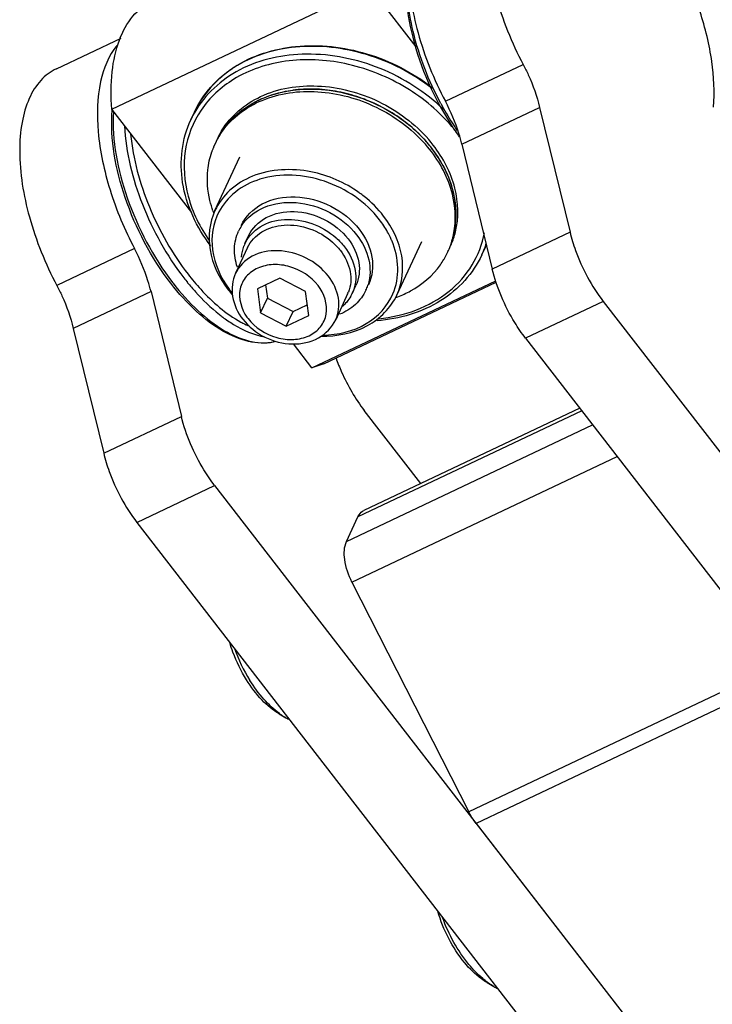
# Model space of a CAD drawing. Header units: millimetres. Extents: x 0 to 7560, y 0 to 5346.
# Tile 218 of 242: x 5808 to 5842, y 4158 to 4207. Entities that reach past the tile are written whole.
import ezdxf

# ---------------------------------------------------------------- set-up
doc = ezdxf.new("R2010")
doc.units = ezdxf.units.MM
for name, color, linetype in [('DUMMY_BOLT_M3_8_SWPW_PBL877', 7, 'Continuous'), ('DUMMY_BOLT_M5_10_PBL1054', 7, 'Continuous'), ('DUMMY_BOLT_M5_10_PBL1055', 7, 'Continuous'), ('M2002401_PBL938', 7, 'Continuous'), ('M2002501_PBL876', 7, 'Continuous'), ('M2302201_PBL884', 7, 'Continuous'), ('M2302401_PBL930', 7, 'Continuous'), ('M2302601_PBL878', 7, 'Continuous'), ('MISUMI_BD-13_PBL1633', 7, 'Continuous'), ('MISUMI_BD-13_PBL881', 7, 'Continuous'), ('NSK_F687ZZ1_PBL1634', 7, 'Continuous'), ('NSK_F687ZZ1_PBL1635', 7, 'Continuous'), ('NSK_F687ZZ1_PBL875', 7, 'Continuous')]:
    doc.layers.add(name, color=color, linetype=linetype)

msp = doc.modelspace()

# ---------------------------------------------------------------- linework, layer by layer
at = {"layer": 'DUMMY_BOLT_M3_8_SWPW_PBL877', "color": 7}
for p, q in [((5818.926, 4195.604), (5819.108, 4195.994)), ((5819.056, 4195.408), (5818.461, 4194.125)), ((5820.665, 4193.884), (5819.546, 4193.354)), ((5819.954, 4193.547), (5820.043, 4192.884)), ((5821.945, 4193.219), (5820.665, 4193.884)), ((5824.278, 4193.12), (5824.459, 4193.51)), ((5819.546, 4193.354), (5819.707, 4192.159)), ((5822.106, 4192.023), (5821.945, 4193.219)), ((5824.045, 4193.092), (5823.45, 4191.81)), ((5819.707, 4192.159), (5820.043, 4192.884)), ((5820.043, 4192.884), (5821.323, 4192.218)), ((5821.323, 4192.218), (5822.034, 4192.555)), ((5819.707, 4192.159), (5820.987, 4191.493)), ((5820.987, 4191.493), (5821.323, 4192.218)), ((5820.987, 4191.493), (5822.106, 4192.023))]:
    msp.add_line(p, q, dxfattribs=at)
for centre, radius, start, end in [((5820.606, 4195.295), 2.204, 147.1894, 154.9102), ((5820.588, 4194.83), 1.833, 154.9252, 159.2293), ((5822.988, 4194.196), 2.173, 334.9246, 341.7773), ((5822.993, 4194.194), 2.167, 341.786, 342.7605), ((5822.48, 4193.819), 1.725, 335.1134, 338.179), ((5822.601, 4193.901), 1.85, 329.9979, 334.9211)]:
    msp.add_arc(centre, radius, start, end, dxfattribs=at)
at = {"layer": 'DUMMY_BOLT_M3_8_SWPW_PBL877', "color": 2}
msp.add_arc((5820.892, 4193.264), 2.29, 215.4136, 217.749, dxfattribs=at)
at = {"layer": 'DUMMY_BOLT_M3_8_SWPW_PBL877', "color": 7}
for points, knots in [([(5818.74, 4196.508), (5818.952, 4196.96), (5819.773, 4197.763), (5821.494, 4198.062), (5823.26, 4197.588), (5824.253, 4196.797), (5824.626, 4196.316)], [0, 0, 0, 0, 0.218711, 0.464481, 0.733318, 1, 1, 1, 1]), ([(5818.754, 4196.489), (5819.016, 4196.894), (5819.882, 4197.566), (5821.538, 4197.758), (5823.21, 4197.255), (5824.143, 4196.494), (5824.496, 4196.037)], [0, 0, 0, 0, 0.220525, 0.468145, 0.735772, 1, 1, 1, 1]), ([(5819.108, 4195.994), (5819.285, 4196.375), (5819.977, 4197.054), (5821.428, 4197.308), (5822.918, 4196.908), (5823.756, 4196.241), (5824.07, 4195.835)], [0, 0, 0, 0, 0.218683, 0.464416, 0.733296, 1, 1, 1, 1]), ([(5818.928, 4195.607), (5819.088, 4195.949), (5819.673, 4196.567), (5820.933, 4196.899), (5822.295, 4196.685), (5823.121, 4196.202), (5823.472, 4195.889)], [0, 0, 0, 0, 0.218955, 0.461299, 0.727569, 1, 1, 1, 1]), ([(5819.056, 4195.408), (5819.204, 4195.727), (5819.748, 4196.303), (5820.919, 4196.616), (5822.188, 4196.419), (5822.957, 4195.972), (5823.285, 4195.682)], [0, 0, 0, 0, 0.218976, 0.461257, 0.727579, 1, 1, 1, 1]), ([(5818.547, 4194.428), (5818.446, 4194.726), (5818.342, 4195.344), (5818.485, 4195.96), (5818.611, 4196.229)], [0, 0, 0, 0, 0.513871, 1, 1, 1, 1]), ([(5824.496, 4196.037), (5824.777, 4195.674), (5825.196, 4194.871), (5825.187, 4193.949), (5825.063, 4193.552)], [0, 0, 0, 0, 0.524572, 1, 1, 1, 1]), ([(5824.626, 4196.316), (5824.938, 4195.913), (5825.391, 4195.004), (5825.28, 4193.97), (5825.086, 4193.554)], [0, 0, 0, 0, 0.526265, 1, 1, 1, 1]), ([(5823.889, 4195.445), (5824.152, 4195.105), (5824.534, 4194.339), (5824.441, 4193.468), (5824.276, 4193.117)], [0, 0, 0, 0, 0.526265, 1, 1, 1, 1]), ([(5824.07, 4195.835), (5824.333, 4195.496), (5824.715, 4194.731), (5824.622, 4193.861), (5824.459, 4193.511)], [0, 0, 0, 0, 0.526253, 1, 1, 1, 1]), ([(5823.682, 4195.26), (5823.918, 4194.956), (5824.263, 4194.276), (5824.21, 4193.499), (5824.081, 4193.177)], [0, 0, 0, 0, 0.525716, 1, 1, 1, 1]), ([(5818.461, 4194.125), (5818.297, 4193.772), (5818.196, 4192.919), (5818.563, 4192.162), (5818.816, 4191.835)], [0, 0, 0, 0, 0.485099, 1, 1, 1, 1]), ([(5824.956, 4193.275), (5824.832, 4193.01), (5824.462, 4192.513), (5823.934, 4192.196), (5823.648, 4192.08)], [0, 0, 0, 0, 0.486861, 1, 1, 1, 1]), ([(5818.816, 4191.835), (5819.104, 4191.463), (5819.872, 4190.852), (5821.255, 4190.495), (5822.622, 4190.768), (5823.274, 4191.432), (5823.45, 4191.81)], [0, 0, 0, 0, 0.26089, 0.523022, 0.769387, 1, 1, 1, 1])]:
    msp.add_open_spline(points, degree=3, knots=knots, dxfattribs=at)
for points in [[(5823.472, 4195.889), (5823.624, 4195.754), (5823.765, 4195.606), (5823.889, 4195.445)], [(5818.757, 4194.93), (5818.769, 4195.117), (5818.808, 4195.304), (5818.874, 4195.48)], [(5823.285, 4195.682), (5823.43, 4195.554), (5823.564, 4195.413), (5823.682, 4195.26)], [(5824.203, 4192.976), (5824.087, 4192.776), (5823.931, 4192.595), (5823.752, 4192.448)]]:
    msp.add_open_spline(points, degree=3, dxfattribs=at)
at = {"layer": 'DUMMY_BOLT_M3_8_SWPW_PBL877', "color": 2}
for points, knots in [([(5823.087, 4193.977), (5822.794, 4194.356), (5822.013, 4194.977), (5820.624, 4195.35), (5819.272, 4195.113), (5818.626, 4194.481), (5818.461, 4194.125)], [0, 0, 0, 0, 0.266702, 0.53558, 0.781315, 1, 1, 1, 1]), ([(5822.57, 4193.515), (5822.226, 4193.96), (5821.457, 4194.457), (5820.351, 4194.6), (5819.569, 4194.439), (5818.956, 4194.005), (5818.508, 4193.124), (5818.746, 4192.331), (5819.026, 4191.937)], [0, 0, 0, 0, 0.273916, 0.410605, 0.537517, 0.653588, 0.764454, 1, 1, 1, 1]), ([(5823.449, 4191.81), (5823.601, 4192.137), (5823.688, 4192.948), (5823.332, 4193.661), (5823.087, 4193.977)], [0, 0, 0, 0, 0.473746, 1, 1, 1, 1]), ([(5819.082, 4191.862), (5819.431, 4191.412), (5820.214, 4190.91), (5821.335, 4190.777), (5822.123, 4190.954), (5822.731, 4191.412), (5823.15, 4192.327), (5822.873, 4193.124), (5822.57, 4193.515)], [0, 0, 0, 0, 0.273747, 0.410108, 0.536387, 0.651827, 0.762618, 1, 1, 1, 1])]:
    msp.add_open_spline(points, degree=3, knots=knots, dxfattribs=at)
at = {"layer": 'DUMMY_BOLT_M5_10_PBL1054', "color": 7}
msp.add_line((5831.001, 4158.764), (5831.336, 4158.569), dxfattribs=at)
msp.add_arc((5832.824, 4161.122), 2.955, 239.7767, 243.966, dxfattribs=at)
for points, knots in [([(5829.873, 4159.764), (5829.569, 4160.133), (5829.041, 4160.952), (5828.677, 4161.855), (5828.543, 4162.324)], [0, 0, 0, 0, 0.494939, 1, 1, 1, 1]), ([(5830.092, 4159.673), (5829.811, 4160.014), (5829.307, 4160.764), (5828.933, 4161.585), (5828.779, 4162.015)], [0, 0, 0, 0, 0.492089, 1, 1, 1, 1]), ([(5831.001, 4158.764), (5830.902, 4158.822), (5830.481, 4159.101), (5830.121, 4159.464), (5829.873, 4159.764)], [0, 0, 0, 0, 0.226984, 1, 1, 1, 1]), ([(5831.017, 4158.779), (5830.936, 4158.839), (5830.6, 4159.106), (5830.301, 4159.419), (5830.092, 4159.673)], [0, 0, 0, 0, 0.234127, 1, 1, 1, 1]), ([(5831.336, 4158.569), (5831.31, 4158.584), (5831.2, 4158.65), (5831.095, 4158.722), (5831.017, 4158.779)], [0, 0, 0, 0, 0.242937, 1, 1, 1, 1])]:
    msp.add_open_spline(points, degree=3, knots=knots, dxfattribs=at)
at = {"layer": 'DUMMY_BOLT_M5_10_PBL1055', "color": 7}
msp.add_line((5820.627, 4172.163), (5820.963, 4171.968), dxfattribs=at)
for centre, radius, start, end in [((5826.1, 4178.167), 8.173, 199.6626, 212.0369), ((5822.448, 4174.517), 2.95, 239.7724, 243.9961)]:
    msp.add_arc(centre, radius, start, end, dxfattribs=at)
for points, knots in [([(5819.005, 4173.852), (5818.732, 4174.287), (5818.43, 4174.905), (5818.218, 4175.554), (5818.172, 4175.716)], [0, 0, 0, 0, 0.752939, 1, 1, 1, 1]), ([(5820.627, 4172.163), (5820.313, 4172.346), (5819.705, 4172.863), (5819.229, 4173.494), (5819.005, 4173.852)], [0, 0, 0, 0, 0.46231, 1, 1, 1, 1]), ([(5820.642, 4172.179), (5820.361, 4172.386), (5819.82, 4172.901), (5819.38, 4173.501), (5819.172, 4173.832)], [0, 0, 0, 0, 0.471938, 1, 1, 1, 1]), ([(5820.963, 4171.968), (5820.936, 4171.984), (5820.826, 4172.05), (5820.72, 4172.122), (5820.642, 4172.179)], [0, 0, 0, 0, 0.242922, 1, 1, 1, 1])]:
    msp.add_open_spline(points, degree=3, knots=knots, dxfattribs=at)
at = {"layer": 'M2002401_PBL938', "color": 7}
for p, q in [((5812.287, 4202.305), (5825.154, 4208.402)), ((5827.465, 4205.417), (5825.154, 4208.402)), ((5816.274, 4197.155), (5812.287, 4202.305)), ((5822.269, 4189.412), (5831.436, 4193.755)), ((5822.853, 4189.61), (5831.457, 4193.686)), ((5822.269, 4189.412), (5821.349, 4190.6)), ((5822.851, 4189.609), (5822.269, 4189.412))]:
    msp.add_line(p, q, dxfattribs=at)
msp.add_open_spline([(5812.287, 4202.305), (5812.24, 4202.926), (5812.239, 4204.094), (5812.57, 4205.691), (5813.233, 4206.951), (5813.928, 4207.512), (5814.293, 4207.685)], degree=3, knots=[0, 0, 0, 0, 0.308262, 0.574207, 0.800025, 1, 1, 1, 1], dxfattribs=at)
at = {"layer": 'M2002501_PBL876', "color": 7}
for p, q in [((5817.429, 4197.247), (5818.672, 4199.924)), ((5826.5, 4193.038), (5827.742, 4195.714))]:
    msp.add_line(p, q, dxfattribs=at)
for centre, radius, start, end in [((5821.097, 4193.192), 6.075, 54.2966, 54.5385), ((5821.102, 4193.199), 6.067, 51.6562, 54.2974), ((5821.817, 4193.832), 4.831, 29.0168, 37.8068), ((5822.136, 4194.014), 4.464, 25.0205, 28.9623), ((5822.295, 4194.09), 4.287, 23.6271, 25.0037), ((5822.355, 4194.116), 4.221, 22.7777, 23.6252), ((5822.31, 4196.576), 5.34, 217.764, 221.2466), ((5822.148, 4196.331), 5.003, 216.7469, 217.7477), ((5822.226, 4196.392), 5.102, 217.7524, 219.7876)]:
    msp.add_arc(centre, radius, start, end, dxfattribs=at)
for points, knots in [([(5822.218, 4199.18), (5821.263, 4199.37), (5819.739, 4199.307), (5818.138, 4198.341), (5817.606, 4197.628), (5817.429, 4197.247)], [0, 0, 0, 0, 0.530678, 0.771523, 1, 1, 1, 1]), ([(5819.675, 4198.809), (5819.236, 4198.673), (5818.418, 4198.265), (5817.823, 4197.562), (5817.622, 4197.18)], [0, 0, 0, 0, 0.515816, 1, 1, 1, 1]), ([(5825.634, 4196.794), (5824.952, 4197.674), (5823.043, 4198.99), (5820.701, 4199.129), (5819.675, 4198.809)], [0, 0, 0, 0, 0.508868, 1, 1, 1, 1]), ([(5817.429, 4197.247), (5817.154, 4196.652), (5816.996, 4195.178), (5817.643, 4193.882), (5818.089, 4193.306)], [0, 0, 0, 0, 0.473785, 1, 1, 1, 1]), ([(5817.622, 4197.18), (5817.326, 4196.615), (5817.113, 4195.183), (5817.716, 4193.905), (5818.139, 4193.338)], [0, 0, 0, 0, 0.474164, 1, 1, 1, 1]), ([(5826.5, 4193.038), (5826.776, 4193.633), (5826.933, 4195.107), (5826.286, 4196.403), (5825.84, 4196.979)], [0, 0, 0, 0, 0.473785, 1, 1, 1, 1]), ([(5826.308, 4193.103), (5826.478, 4193.505), (5826.643, 4194.423), (5826.428, 4195.322), (5826.248, 4195.751)], [0, 0, 0, 0, 0.484219, 1, 1, 1, 1]), ([(5822.713, 4190.993), (5823.504, 4190.976), (5825.052, 4191.258), (5826.203, 4192.397), (5826.5, 4193.038)], [0, 0, 0, 0, 0.528734, 1, 1, 1, 1]), ([(5822.812, 4191.047), (5823.557, 4191.056), (5825.007, 4191.374), (5826.048, 4192.489), (5826.308, 4193.103)], [0, 0, 0, 0, 0.527667, 1, 1, 1, 1])]:
    msp.add_open_spline(points, degree=3, knots=knots, dxfattribs=at)
for points in [[(5824.622, 4198.14), (5823.911, 4198.647), (5823.074, 4199.009), (5822.218, 4199.18)], [(5825.84, 4196.979), (5825.559, 4197.343), (5825.227, 4197.671), (5824.866, 4197.957)]]:
    msp.add_open_spline(points, degree=3, dxfattribs=at)
at = {"layer": 'M2302201_PBL884', "color": 2}
for p, q in [((5828.922, 4202.697), (5832.798, 4204.533)), ((5829.744, 4200.553), (5833.62, 4202.389)), ((5835.135, 4196.173), (5831.26, 4194.337)), ((5836.794, 4192.724), (5832.918, 4190.888))]:
    msp.add_line(p, q, dxfattribs=at)
at = {"layer": 'M2302201_PBL884', "color": 7}
for p, q in [((5833.62, 4202.389), (5835.135, 4196.173)), ((5829.744, 4200.553), (5831.26, 4194.337)), ((5836.794, 4192.724), (5861.596, 4160.689)), ((5832.918, 4190.888), (5857.72, 4158.853))]:
    msp.add_line(p, q, dxfattribs=at)
for points, knots in [([(5842.288, 4202.411), (5842.353, 4203.163), (5842.267, 4204.784), (5841.671, 4207.231), (5840.647, 4209.679), (5839.282, 4211.915), (5837.693, 4213.753), (5836.006, 4215.037), (5834.323, 4215.677), (5833.213, 4215.542), (5832.78, 4215.337)], [0, 0, 0, 0, 0.12618, 0.268873, 0.419569, 0.568305, 0.705465, 0.823593, 0.919868, 1, 1, 1, 1]), ([(5832.78, 4215.337), (5832.488, 4215.199), (5831.93, 4214.772), (5831.352, 4213.822), (5831.011, 4212.611), (5830.868, 4210.608), (5831.343, 4207.8), (5832.224, 4205.618), (5832.798, 4204.533)], [0, 0, 0, 0, 0.082811, 0.174414, 0.280243, 0.401933, 0.685888, 1, 1, 1, 1]), ([(5828.905, 4213.501), (5828.612, 4213.363), (5828.054, 4212.936), (5827.476, 4211.986), (5827.135, 4210.775), (5826.992, 4208.772), (5827.467, 4205.964), (5828.348, 4203.782), (5828.922, 4202.697)], [0, 0, 0, 0, 0.082811, 0.174414, 0.280243, 0.401933, 0.685888, 1, 1, 1, 1]), ([(5832.798, 4204.533), (5832.889, 4204.361), (5833.226, 4203.673), (5833.484, 4202.945), (5833.62, 4202.389)], [0, 0, 0, 0, 0.25373, 1, 1, 1, 1]), ([(5829.744, 4200.553), (5829.699, 4200.735), (5829.493, 4201.473), (5829.193, 4202.185), (5828.922, 4202.697)], [0, 0, 0, 0, 0.244208, 1, 1, 1, 1]), ([(5835.135, 4196.173), (5835.211, 4195.865), (5835.585, 4194.64), (5836.204, 4193.486), (5836.794, 4192.724)], [0, 0, 0, 0, 0.247707, 1, 1, 1, 1]), ([(5832.918, 4190.888), (5832.725, 4191.138), (5832.001, 4192.195), (5831.488, 4193.399), (5831.26, 4194.337)], [0, 0, 0, 0, 0.24648, 1, 1, 1, 1])]:
    msp.add_open_spline(points, degree=3, knots=knots, dxfattribs=at)
at = {"layer": 'M2302401_PBL930', "color": 7}
for p, q in [((5809.525, 4204.32), (5812.745, 4205.845)), ((5814.241, 4193.208), (5815.756, 4186.992)), ((5810.365, 4191.372), (5811.881, 4185.156)), ((5827.693, 4183.648), (5824.878, 4187.283)), ((5817.415, 4183.543), (5842.217, 4151.508)), ((5813.539, 4181.707), (5838.341, 4149.671))]:
    msp.add_line(p, q, dxfattribs=at)
at = {"layer": 'M2302401_PBL930', "color": 2}
for p, q in [((5813.419, 4195.352), (5809.543, 4193.516)), ((5814.241, 4193.208), (5810.365, 4191.372)), ((5811.881, 4185.156), (5815.756, 4186.992)), ((5813.539, 4181.707), (5817.415, 4183.543))]:
    msp.add_line(p, q, dxfattribs=at)
at = {"layer": 'M2302401_PBL930', "color": 7}
for points, knots in [([(5812.54, 4205.479), (5812.119, 4204.976), (5811.555, 4203.521), (5811.52, 4201.022), (5812.127, 4198.185), (5812.924, 4196.288), (5813.419, 4195.352)], [0, 0, 0, 0, 0.185544, 0.421743, 0.700573, 1, 1, 1, 1]), ([(5809.526, 4204.32), (5809.233, 4204.182), (5808.675, 4203.755), (5808.097, 4202.804), (5807.756, 4201.594), (5807.613, 4199.591), (5808.088, 4196.783), (5808.969, 4194.6), (5809.543, 4193.516)], [0, 0, 0, 0, 0.082811, 0.174414, 0.280243, 0.401933, 0.685888, 1, 1, 1, 1]), ([(5814.241, 4193.208), (5814.196, 4193.39), (5813.989, 4194.128), (5813.69, 4194.84), (5813.419, 4195.352)], [0, 0, 0, 0, 0.244208, 1, 1, 1, 1]), ([(5809.543, 4193.516), (5809.634, 4193.344), (5809.972, 4192.656), (5810.229, 4191.927), (5810.365, 4191.372)], [0, 0, 0, 0, 0.25373, 1, 1, 1, 1]), ([(5823.466, 4189.902), (5823.549, 4189.665), (5823.916, 4188.741), (5824.423, 4187.871), (5824.878, 4187.283)], [0, 0, 0, 0, 0.252527, 1, 1, 1, 1]), ([(5817.415, 4183.543), (5817.222, 4183.793), (5816.498, 4184.85), (5815.985, 4186.054), (5815.756, 4186.992)], [0, 0, 0, 0, 0.24648, 1, 1, 1, 1]), ([(5811.881, 4185.156), (5811.956, 4184.847), (5812.33, 4183.622), (5812.949, 4182.469), (5813.539, 4181.707)], [0, 0, 0, 0, 0.247707, 1, 1, 1, 1])]:
    msp.add_open_spline(points, degree=3, knots=knots, dxfattribs=at)
at = {"layer": 'M2302601_PBL878', "color": 2}
for p, q in [((5835.718, 4187.272), (5824.56, 4181.985)), ((5823.991, 4180.759), (5836.26, 4186.572)), ((5824.263, 4178.731), (5837.482, 4184.994)), ((5845.534, 4174.593), (5830.091, 4167.277)), ((5845.958, 4174.046), (5830.454, 4166.701))]:
    msp.add_line(p, q, dxfattribs=at)
at = {"layer": 'M2302601_PBL878', "color": 7}
for p, q in [((5835.617, 4187.402), (5824.856, 4182.304)), ((5823.991, 4180.759), (5824.56, 4181.985)), ((5824.263, 4178.731), (5830.091, 4167.277)), ((5830.454, 4166.701), (5851.726, 4139.225))]:
    msp.add_line(p, q, dxfattribs=at)
for points, knots in [([(5824.56, 4181.985), (5824.577, 4182.021), (5824.646, 4182.15), (5824.76, 4182.258), (5824.856, 4182.304)], [0, 0, 0, 0, 0.272194, 1, 1, 1, 1]), ([(5824.263, 4178.731), (5824.085, 4179.08), (5823.857, 4179.742), (5823.862, 4180.483), (5823.991, 4180.759)], [0, 0, 0, 0, 0.56273, 1, 1, 1, 1])]:
    msp.add_open_spline(points, degree=3, knots=knots, dxfattribs=at)
msp.add_open_spline([(5830.454, 4166.701), (5830.315, 4166.88), (5830.194, 4167.075), (5830.091, 4167.277)], degree=3, dxfattribs=at)
at = {"layer": 'MISUMI_BD-13_PBL1633', "color": 7}
for centre, radius, start, end in [((5821.021, 4198.902), 3.962, 151.2659, 158.5715), ((5821.068, 4198.876), 4.015, 146.6653, 151.2597), ((5821.106, 4198.851), 4.061, 144.5622, 146.6687), ((5821.049, 4198.892), 3.991, 159.1486, 161.3146), ((5821.031, 4198.899), 3.972, 158.5795, 159.1472), ((5822.72, 4195.987), 6.924, 41.2977, 41.6721), ((5822.84, 4196.179), 6.828, 38.4296, 41.3011), ((5822.428, 4199.012), 5.398, 199.2515, 200.3108), ((5825.351, 4196.88), 4.06, 343.5534, 345.6489), ((5825.31, 4196.89), 4.103, 345.6502, 348.2911), ((5825.383, 4197.029), 4.072, 343.5613, 348.3612), ((5825.42, 4196.859), 3.988, 335.4255, 343.5652), ((5825.411, 4196.868), 4.001, 328.924, 331.1085), ((5825.441, 4196.851), 3.966, 331.1067, 335.3971), ((5825.373, 4196.891), 4.045, 324.641, 328.919), ((5824.62, 4197.991), 5.395, 289.8202, 290.9695)]:
    msp.add_arc(centre, radius, start, end, dxfattribs=at)
for points, knots in [([(5817.797, 4201.21), (5818.262, 4201.917), (5819.766, 4203.094), (5822.648, 4203.494), (5825.602, 4202.706), (5827.296, 4201.452), (5827.97, 4200.685)], [0, 0, 0, 0, 0.220516, 0.467022, 0.733931, 1, 1, 1, 1]), ([(5817.798, 4201.206), (5818.283, 4201.888), (5819.798, 4203.005), (5822.645, 4203.362), (5825.553, 4202.572), (5827.223, 4201.341), (5827.892, 4200.59)], [0, 0, 0, 0, 0.22109, 0.467927, 0.734406, 1, 1, 1, 1]), ([(5829.327, 4196.058), (5829.483, 4196.808), (5829.348, 4198.498), (5828.481, 4199.919), (5827.922, 4200.556)], [0, 0, 0, 0, 0.47469, 1, 1, 1, 1]), ([(5829.371, 4196.208), (5829.515, 4196.905), (5829.42, 4198.464), (5828.675, 4199.81), (5828.189, 4200.423)], [0, 0, 0, 0, 0.476293, 1, 1, 1, 1]), ([(5817.332, 4197.232), (5817.273, 4197.4), (5817.078, 4198.061), (5817.021, 4198.765), (5817.074, 4199.273)], [0, 0, 0, 0, 0.258923, 1, 1, 1, 1]), ([(5826.551, 4192.953), (5826.768, 4193.037), (5827.58, 4193.408), (5828.29, 4194.013), (5828.672, 4194.55)], [0, 0, 0, 0, 0.261344, 1, 1, 1, 1])]:
    msp.add_open_spline(points, degree=3, knots=knots, dxfattribs=at)
msp.add_open_spline([(5817.074, 4199.273), (5817.105, 4199.577), (5817.17, 4199.88), (5817.268, 4200.171)], degree=3, dxfattribs=at)
at = {"layer": 'MISUMI_BD-13_PBL881', "color": 7}
for p, q in [((5817.682, 4201.095), (5817.688, 4201.105)), ((5817.683, 4201.095), (5817.689, 4201.104))]:
    msp.add_line(p, q, dxfattribs=at)
for centre, radius, start, end in [((5822.189, 4196.582), 6.726, 88.4877, 97.3947), ((5822.172, 4195.975), 7.334, 80.056, 88.4778), ((5822.086, 4195.46), 7.856, 72.0603, 80.0867), ((5822.028, 4195.282), 8.043, 64.1416, 72.0605), ((5822.039, 4195.295), 8.027, 56.2443, 64.1684), ((5822.206, 4195.547), 7.724, 48.1041, 56.234), ((5822.48, 4195.85), 7.315, 41.2609, 48.1207), ((5821.153, 4199.181), 3.963, 151.1168, 155.7394), ((5821.156, 4199.179), 3.967, 148.8269, 150.9581), ((5822.935, 4196.33), 6.815, 37.8302, 40.8743), ((5822.782, 4196.122), 6.909, 39.5985, 41.2162), ((5822.913, 4196.23), 6.74, 38.1679, 39.5979), ((5822.993, 4196.294), 6.637, 37.8173, 38.1651), ((5823.142, 4196.405), 6.451, 30.4932, 37.8502), ((5825.228, 4197.056), 4.229, 352.5264, 357.9159), ((5825.347, 4197.04), 4.109, 343.4765, 352.5288), ((5825.521, 4197.147), 4.018, 339.091, 341.2899), ((5825.481, 4197.16), 4.06, 341.2962, 346.1794), ((5825.558, 4197.132), 3.979, 331.0165, 339.0948)]:
    msp.add_arc(centre, radius, start, end, dxfattribs=at)
for points, knots in [([(5817.762, 4201.232), (5818.207, 4201.969), (5819.71, 4203.218), (5822.651, 4203.664), (5825.675, 4202.87), (5827.405, 4201.58), (5828.088, 4200.79)], [0, 0, 0, 0, 0.219951, 0.466097, 0.73342, 1, 1, 1, 1]), ([(5829.423, 4196.19), (5829.597, 4196.895), (5829.547, 4198.492), (5828.808, 4199.879), (5828.318, 4200.51)], [0, 0, 0, 0, 0.476186, 1, 1, 1, 1])]:
    msp.add_open_spline(points, degree=3, knots=knots, dxfattribs=at)
for points in [[(5820.34, 4203.04), (5820.661, 4203.139), (5820.991, 4203.209), (5821.323, 4203.252)], [(5819.447, 4202.674), (5819.732, 4202.823), (5820.033, 4202.945), (5820.34, 4203.04)], [(5818.67, 4202.168), (5818.911, 4202.362), (5819.173, 4202.531), (5819.447, 4202.674)], [(5817.791, 4201.201), (5818.03, 4201.565), (5818.331, 4201.894), (5818.67, 4202.168)], [(5829.133, 4198.78), (5829.015, 4199.091), (5828.869, 4199.392), (5828.701, 4199.678)], [(5829.387, 4197.859), (5829.332, 4198.173), (5829.245, 4198.482), (5829.133, 4198.78)], [(5829.455, 4196.902), (5829.467, 4197.222), (5829.442, 4197.544), (5829.387, 4197.859)]]:
    msp.add_open_spline(points, degree=3, dxfattribs=at)
at = {"layer": 'NSK_F687ZZ1_PBL1634', "color": 2}
for centre, radius, start, end in [((5825.869, 4201.624), 12.631, 217.7438, 219.1092), ((5825.504, 4201.505), 12.856, 217.5375, 217.7469), ((5822.516, 4198.227), 7.847, 231.7335, 233.1979), ((5821.338, 4196.437), 5.42, 241.1781, 242.3088), ((5821.131, 4196.034), 4.966, 242.2666, 246.4502)]:
    msp.add_arc(centre, radius, start, end, dxfattribs=at)
at = {"layer": 'NSK_F687ZZ1_PBL1634', "color": 7}
for points, knots in [([(5815.232, 4193.624), (5814.242, 4194.903), (5812.789, 4197.672), (5812.185, 4200.794), (5812.308, 4202.253)], [0, 0, 0, 0, 0.524747, 1, 1, 1, 1]), ([(5820.393, 4190.711), (5819.552, 4190.507), (5818.027, 4190.98), (5816.424, 4192.234), (5815.619, 4193.124), (5815.232, 4193.624)], [0, 0, 0, 0, 0.421255, 0.692381, 1, 1, 1, 1])]:
    msp.add_open_spline(points, degree=3, knots=knots, dxfattribs=at)
at = {"layer": 'NSK_F687ZZ1_PBL1634', "color": 2}
for points, knots in [([(5812.369, 4202.179), (5812.281, 4200.733), (5812.903, 4197.666), (5814.339, 4194.935), (5815.31, 4193.672)], [0, 0, 0, 0, 0.476214, 1, 1, 1, 1]), ([(5812.911, 4201.474), (5812.984, 4200.141), (5813.675, 4197.435), (5815.019, 4195.005), (5815.881, 4193.892)], [0, 0, 0, 0, 0.486679, 1, 1, 1, 1]), ([(5813.224, 4201.058), (5813.345, 4199.819), (5814.035, 4197.337), (5815.296, 4195.099), (5816.088, 4194.077)], [0, 0, 0, 0, 0.490328, 1, 1, 1, 1]), ([(5816.088, 4194.077), (5816.288, 4193.818), (5817.052, 4192.908), (5817.97, 4192.105), (5818.726, 4191.689)], [0, 0, 0, 0, 0.27499, 1, 1, 1, 1]), ([(5815.339, 4193.635), (5815.72, 4193.142), (5816.512, 4192.262), (5818.072, 4191.03), (5819.533, 4190.535), (5820.349, 4190.704)], [0, 0, 0, 0, 0.310931, 0.584267, 1, 1, 1, 1]), ([(5816.068, 4193.656), (5816.193, 4193.503), (5816.679, 4192.933), (5817.222, 4192.408), (5817.656, 4192.066)], [0, 0, 0, 0, 0.263098, 1, 1, 1, 1]), ([(5817.815, 4191.943), (5817.989, 4191.813), (5818.631, 4191.374), (5819.366, 4191.047), (5819.92, 4190.954)], [0, 0, 0, 0, 0.278869, 1, 1, 1, 1])]:
    msp.add_open_spline(points, degree=3, knots=knots, dxfattribs=at)
at = {"layer": 'NSK_F687ZZ1_PBL1635', "color": 2}
for centre, radius, start, end in [((5841.967, 4209.704), 15.064, 208.1891, 212.4649), ((5841.459, 4209.383), 14.462, 212.4728, 214.2986)]:
    msp.add_arc(centre, radius, start, end, dxfattribs=at)
at = {"layer": 'NSK_F687ZZ1_PBL1635', "color": 7}
for centre, radius, start, end in [((5841.072, 4209.174), 14.119, 212.605, 215.3133), ((5840.64, 4208.871), 13.591, 215.3265, 215.7599)]:
    msp.add_arc(centre, radius, start, end, dxfattribs=at)
msp.add_open_spline([(5827.061, 4209.921), (5826.935, 4209.306), (5826.882, 4207.936), (5827.379, 4205.043), (5828.33, 4202.892), (5829.178, 4201.566)], degree=3, knots=[0, 0, 0, 0, 0.214562, 0.462096, 1, 1, 1, 1], dxfattribs=at)
at = {"layer": 'NSK_F687ZZ1_PBL1635', "color": 2}
msp.add_open_spline([(5828.69, 4202.588), (5828.086, 4203.715), (5827.209, 4205.957), (5826.926, 4208.383), (5827.052, 4209.485)], degree=3, knots=[0, 0, 0, 0, 0.535455, 1, 1, 1, 1], dxfattribs=at)
at = {"layer": 'NSK_F687ZZ1_PBL875', "color": 7}
for p, q in [((5816.222, 4201.773), (5816.403, 4202.163)), ((5830.735, 4195.037), (5830.916, 4195.427))]:
    msp.add_line(p, q, dxfattribs=at)
at = {"layer": 'NSK_F687ZZ1_PBL875', "color": 2}
for centre, radius, start, end in [((5820.757, 4199.668), 4.999, 150.1923, 155.099), ((5822.859, 4196.034), 8.367, 37.762, 41.1568), ((5826.204, 4197.14), 4.995, 335.1027, 340.0209), ((5826.199, 4197.142), 5.001, 340.022, 342.1971), ((5826.389, 4197.529), 4.992, 335.1012, 336.6474)]:
    msp.add_arc(centre, radius, start, end, dxfattribs=at)
at = {"layer": 'NSK_F687ZZ1_PBL875', "color": 7}
msp.add_arc((5826.366, 4197.539), 5.017, 335.1048, 336.8193, dxfattribs=at)
for points, knots in [([(5816.403, 4202.163), (5816.821, 4203.062), (5818.31, 4204.693), (5821.543, 4205.673), (5825.089, 4205.268), (5827.285, 4204.14), (5828.249, 4203.391)], [0, 0, 0, 0, 0.221278, 0.463029, 0.727545, 1, 1, 1, 1]), ([(5817.22, 4195.489), (5816.523, 4196.408), (5815.518, 4198.48), (5815.781, 4200.822), (5816.222, 4201.773)], [0, 0, 0, 0, 0.523945, 1, 1, 1, 1]), ([(5830.735, 4195.037), (5830.307, 4194.115), (5828.764, 4192.448), (5826.623, 4191.846), (5825.512, 4191.757)], [0, 0, 0, 0, 0.477088, 1, 1, 1, 1])]:
    msp.add_open_spline(points, degree=3, knots=knots, dxfattribs=at)
at = {"layer": 'NSK_F687ZZ1_PBL875', "color": 2}
for points, knots in [([(5828.263, 4203.33), (5827.296, 4204.085), (5825.093, 4205.224), (5821.539, 4205.642), (5818.306, 4204.676), (5816.817, 4203.055), (5816.403, 4202.163)], [0, 0, 0, 0, 0.273651, 0.539133, 0.780602, 1, 1, 1, 1]), ([(5828.837, 4202.282), (5827.932, 4203.158), (5825.761, 4204.546), (5822.108, 4205.29), (5818.649, 4204.587), (5816.929, 4203.043), (5816.419, 4202.153)], [0, 0, 0, 0, 0.269596, 0.536072, 0.780314, 1, 1, 1, 1]), ([(5829.158, 4201.54), (5828.49, 4202.305), (5826.862, 4203.617), (5823.983, 4204.723), (5821.004, 4204.879), (5819.14, 4204.268), (5818.365, 4203.793)], [0, 0, 0, 0, 0.2573, 0.518864, 0.76973, 1, 1, 1, 1]), ([(5818.365, 4203.793), (5817.73, 4203.405), (5816.606, 4202.375), (5815.777, 4200.223), (5815.964, 4197.857), (5816.683, 4196.407), (5817.156, 4195.733)], [0, 0, 0, 0, 0.243987, 0.481717, 0.730196, 1, 1, 1, 1]), ([(5825.599, 4191.859), (5826.846, 4191.984), (5828.711, 4192.639), (5830.335, 4194.474), (5830.759, 4195.58), (5830.868, 4196.143)], [0, 0, 0, 0, 0.52047, 0.761947, 1, 1, 1, 1])]:
    msp.add_open_spline(points, degree=3, knots=knots, dxfattribs=at)

doc.saveas('drawing.dxf')
